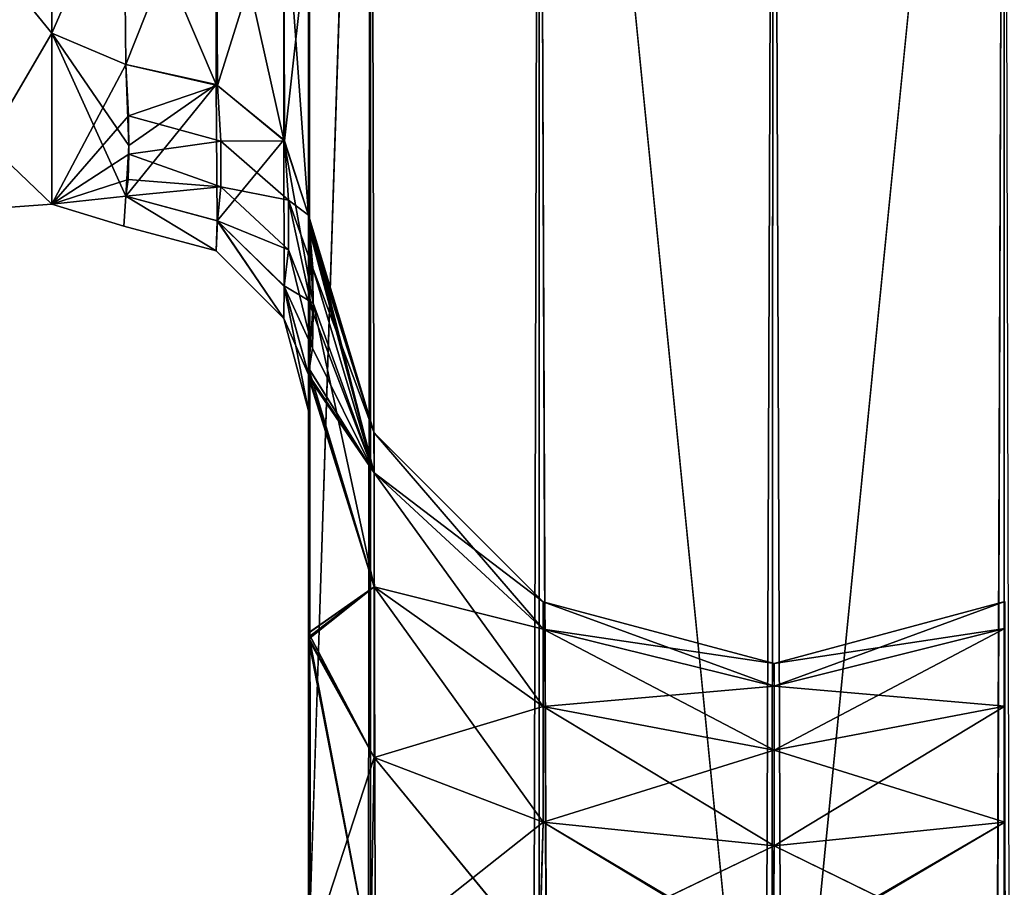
# Model space of a CAD drawing. Extents: x -23 to 470, y -1800 to 0.
# Tile 198 of 213: x 417 to 443, y -70 to -46. Entities that reach past the tile are written whole.
import ezdxf

# ---------------------------------------------------------------- set-up
doc = ezdxf.new("R2010")
doc.units = 0
doc.header["$LTSCALE"] = 61.997326
for name, color, linetype in [('578', 7, 'CONTINUOUS'), ('584', 7, 'CONTINUOUS'), ('593', 7, 'CONTINUOUS'), ('594', 7, 'CONTINUOUS'), ('595', 7, 'CONTINUOUS'), ('599', 7, 'CONTINUOUS'), ('602', 7, 'CONTINUOUS'), ('605', 7, 'CONTINUOUS'), ('606', 7, 'CONTINUOUS'), ('608', 7, 'CONTINUOUS'), ('609', 7, 'CONTINUOUS'), ('615', 7, 'CONTINUOUS'), ('636', 7, 'CONTINUOUS'), ('638', 7, 'CONTINUOUS'), ('643', 7, 'CONTINUOUS'), ('645', 7, 'CONTINUOUS')]:
    doc.layers.add(name, color=color, linetype=linetype)

msp = doc.modelspace()

# ---------------------------------------------------------------- linework, layer by layer
at = {"layer": '578', "linetype": 'CONTINUOUS'}
for points in [[(424.45, -12.5, 74.5), (424.45, -12.5, 24.51), (424.45, -55.842, 74.304), (424.45, -12.5, 74.5)], [(424.45, -55.842, 74.304), (424.45, -12.5, 24.51), (424.45, -51.872, 66.083), (424.45, -55.842, 74.304)], [(424.45, -51.872, 66.083), (424.45, -12.5, 24.51), (424.45, -51.871, 56.921), (424.45, -51.872, 66.083)], [(424.45, -51.871, 56.921), (424.45, -12.5, 24.51), (424.45, -55.839, 48.699), (424.45, -51.871, 56.921)], [(424.45, -55.839, 48.699), (424.45, -12.5, 24.51), (424.45, -22.699, 28.507), (424.45, -55.839, 48.699)], [(424.45, -13.067, 77.36), (424.45, -12.5, 74.5), (424.45, -63.023, 79.993), (424.45, -13.067, 77.36)], [(424.45, -63.023, 79.993), (424.45, -12.5, 74.5), (424.45, -55.842, 74.304), (424.45, -63.023, 79.993)], [(424.45, -63.189, -39.074), (424.45, -56.094, -33.615), (424.45, -12.5, -74.5), (424.45, -63.189, -39.074)], [(424.45, -12.5, -74.5), (424.45, -56.094, -33.615), (424.45, -22.7, -28.508), (424.45, -12.5, -74.5)], [(424.45, -63.023, -43.007), (424.45, -63.189, -39.074), (424.45, -12.5, -74.5), (424.45, -63.023, -43.007)], [(424.45, -55.842, -48.696), (424.45, -63.023, -43.007), (424.45, -12.5, -74.5), (424.45, -55.842, -48.696)], [(424.45, -51.872, -56.917), (424.45, -55.842, -48.696), (424.45, -12.5, -74.5), (424.45, -51.872, -56.917)], [(424.45, -51.871, -66.079), (424.45, -51.872, -56.917), (424.45, -12.5, -74.5), (424.45, -51.871, -66.079)], [(424.45, -55.839, -74.301), (424.45, -51.871, -66.079), (424.45, -12.5, -74.5), (424.45, -55.839, -74.301)], [(424.45, -13.067, -77.36), (424.45, -55.839, -74.301), (424.45, -12.5, -74.5), (424.45, -13.067, -77.36)], [(424.45, -13.5, 78.234), (424.45, -13.067, 77.36), (424.45, -63.023, 79.993), (424.45, -13.5, 78.234)], [(424.45, -13.5, -78.234), (424.45, -55.839, -74.301), (424.45, -13.067, -77.36), (424.45, -13.5, -78.234)], [(424.45, -14.695, 79.801), (424.45, -13.5, 78.234), (424.45, -63.023, 79.993), (424.45, -14.695, 79.801)], [(424.45, -14.695, -79.801), (424.45, -55.839, -74.301), (424.45, -13.5, -78.234), (424.45, -14.695, -79.801)], [(424.45, -16.266, 81), (424.45, -14.695, 79.801), (424.45, -63.023, 79.993), (424.45, -16.266, 81)], [(424.45, -63.019, -79.992), (424.45, -55.839, -74.301), (424.45, -14.695, -79.801), (424.45, -63.019, -79.992)], [(424.45, -16.266, -81), (424.45, -63.019, -79.992), (424.45, -14.695, -79.801), (424.45, -16.266, -81)], [(424.45, -17.135, 81.431), (424.45, -16.266, 81), (424.45, -71.85, 82), (424.45, -17.135, 81.431)], [(424.45, -71.85, 82), (424.45, -16.266, 81), (424.45, -63.023, 79.993), (424.45, -71.85, 82)], [(424.45, -17.135, -81.431), (424.45, -63.019, -79.992), (424.45, -16.266, -81), (424.45, -17.135, -81.431)], [(424.45, -20, 82), (424.45, -17.135, 81.431), (424.45, -71.85, 82), (424.45, -20, 82)], [(424.45, -20, -82), (424.45, -63.019, -79.992), (424.45, -17.135, -81.431), (424.45, -20, -82)], [(424.45, -71.85, -82), (424.45, -63.019, -79.992), (424.45, -20, -82), (424.45, -71.85, -82)], [(424.45, -63.019, 43.008), (424.45, -55.839, 48.699), (424.45, -22.699, 28.507), (424.45, -63.019, 43.008)], [(424.45, -63.19, 39.074), (424.45, -63.019, 43.008), (424.45, -22.699, 28.507), (424.45, -63.19, 39.074)], [(424.45, -56.094, 33.615), (424.45, -63.19, 39.074), (424.45, -22.699, 28.507), (424.45, -56.094, 33.615)], [(424.45, -33.691, 28.436), (424.45, -56.094, 33.615), (424.45, -22.699, 28.507), (424.45, -33.691, 28.436)], [(424.45, -22.7, -28.508), (424.45, -56.094, -33.615), (424.45, -33.692, -28.436), (424.45, -22.7, -28.508)], [(424.45, -52.011, 25.651), (424.45, -56.094, 33.615), (424.45, -33.691, 28.436), (424.45, -52.011, 25.651)], [(424.45, -43.854, 24.276), (424.45, -52.011, 25.651), (424.45, -33.691, 28.436), (424.45, -43.854, 24.276)], [(424.45, -56.094, -33.615), (424.45, -52.012, -25.653), (424.45, -33.692, -28.436), (424.45, -56.094, -33.615)], [(424.45, -33.692, -28.436), (424.45, -52.012, -25.653), (424.45, -43.855, -24.276), (424.45, -33.692, -28.436)], [(424.45, -51.703, 16.708), (424.45, -52.011, 25.651), (424.45, -43.854, 24.276), (424.45, -51.703, 16.708)], [(424.45, -52.012, -25.653), (424.45, -51.703, -16.708), (424.45, -43.855, -24.276), (424.45, -52.012, -25.653)], [(424.45, -57.001, 0), (424.45, -56.02, -7.474), (424.45, -63.138, -1.95), (424.45, -57.001, 0)], [(424.45, -56.02, 7.476), (424.45, -57.001, 0), (424.45, -63.133, 1.953), (424.45, -56.02, 7.476)], [(424.45, -63.133, 1.953), (424.45, -57.001, 0), (424.45, -71.85), (424.45, -63.133, 1.953)], [(424.45, -71.85), (424.45, -57.001, 0), (424.45, -63.138, -1.95), (424.45, -71.85)], [(424.45, -71.85, 41), (424.45, -63.019, 43.008), (424.45, -63.19, 39.074), (424.45, -71.85, 41)], [(424.45, -71.85, -41), (424.45, -63.189, -39.074), (424.45, -63.023, -43.007), (424.45, -71.85, -41)]]:
    msp.add_3dface(points, dxfattribs=at)
at = {"layer": '584', "linetype": 'CONTINUOUS'}
for points in [[(417.5, -46.764, -14.964), (417.5, -38.413, -21.623), (419.446, -42.297, -19.277), (417.5, -46.764, -14.964)], [(417.5, -38.413, 21.623), (417.5, -46.764, 14.964), (419.446, -42.297, 19.277), (417.5, -38.413, 21.623)], [(419.5, -47.617, -13.826), (417.5, -46.764, -14.964), (419.446, -42.297, -19.277), (419.5, -47.617, -13.826)], [(419.446, -42.297, 19.277), (417.5, -46.764, 14.964), (419.5, -47.617, 13.826), (419.446, -42.297, 19.277)], [(417.5, -51.398, -5.341), (417.5, -46.764, -14.964), (419.5, -51.189, -6.186), (417.5, -51.398, -5.341)], [(419.5, -51.189, -6.186), (417.5, -46.764, -14.964), (419.584, -49.816, -10.003), (419.5, -51.189, -6.186)], [(419.584, -49.816, -10.003), (417.5, -46.764, -14.964), (419.5, -47.617, -13.826), (419.584, -49.816, -10.003)], [(417.5, -46.764, 14.964), (417.5, -51.398, 5.34), (419.5, -47.617, 13.826), (417.5, -46.764, 14.964)], [(419.5, -47.617, 13.826), (417.5, -51.398, 5.34), (419.575, -49.009, 11.602), (419.5, -47.617, 13.826)], [(419.575, -49.009, 11.602), (417.5, -51.398, 5.34), (419.582, -50.044, 9.491), (419.575, -49.009, 11.602)], [(419.582, -50.044, 9.491), (417.5, -51.398, 5.34), (419.562, -50.731, 7.7), (419.582, -50.044, 9.491)], [(419.562, -50.731, 7.7), (417.5, -51.398, 5.34), (419.5, -51.189, 6.186), (419.562, -50.731, 7.7)], [(419.444, -52), (417.5, -51.398, -5.341), (419.5, -51.189, -6.186), (419.444, -52)], [(419.5, -51.189, 6.186), (417.5, -51.398, 5.34), (419.444, -52), (419.5, -51.189, 6.186)], [(417.5, -51.398, 5.34), (417.5, -51.398, -5.341), (419.444, -52), (417.5, -51.398, 5.34)]]:
    msp.add_3dface(points, dxfattribs=at)
at = {"layer": '593', "linetype": 'CONTINUOUS'}
for points in [[(424.45, -20, 82), (424.45, -71.85, 82), (426.125, -1780, 88.25), (424.45, -20, 82)], [(424.45, -20, 82), (426.125, -1780, 88.25), (426.125, -20, 88.25), (424.45, -20, 82)], [(426.125, -1780, 88.25), (430.697, -1780, 92.823), (426.125, -20, 88.25), (426.125, -1780, 88.25)], [(426.125, -20, 88.25), (430.697, -1780, 92.823), (430.697, -20, 92.823), (426.125, -20, 88.25)], [(437, -1716.55, 94.5), (437, -83.45, 94.5), (430.697, -20, 92.823), (437, -1716.55, 94.5)], [(430.697, -20, 92.823), (437, -83.45, 94.5), (437.05, -20, 94.5), (430.697, -20, 92.823)], [(437.05, -1780, 94.5), (437, -1716.55, 94.5), (430.697, -20, 92.823), (437.05, -1780, 94.5)], [(430.697, -1780, 92.823), (437.05, -1780, 94.5), (430.697, -20, 92.823), (430.697, -1780, 92.823)]]:
    msp.add_3dface(points, dxfattribs=at)
at = {"layer": '594', "linetype": 'CONTINUOUS'}
for points in [[(424.45, -1780, -82), (424.45, -1728.15, -82), (426.125, -20, -88.25), (424.45, -1780, -82)], [(426.125, -1780, -88.25), (424.45, -1780, -82), (426.125, -20, -88.25), (426.125, -1780, -88.25)], [(424.45, -1728.15, -82), (424.45, -71.85, -82), (426.125, -20, -88.25), (424.45, -1728.15, -82)], [(424.45, -71.85, -82), (424.45, -20, -82), (426.125, -20, -88.25), (424.45, -71.85, -82)], [(430.697, -1780, -92.823), (426.125, -1780, -88.25), (430.697, -20, -92.823), (430.697, -1780, -92.823)], [(430.697, -20, -92.823), (426.125, -1780, -88.25), (426.125, -20, -88.25), (430.697, -20, -92.823)], [(437, -83.45, -94.5), (430.697, -1780, -92.823), (437.05, -20, -94.5), (437, -83.45, -94.5)], [(437.05, -20, -94.5), (430.697, -1780, -92.823), (430.697, -20, -92.823), (437.05, -20, -94.5)]]:
    msp.add_3dface(points, dxfattribs=at)
at = {"layer": '595', "linetype": 'CONTINUOUS'}
for points in [[(437.05, -1780, -94.5), (437, -1716.55, -94.5), (443.3, -20, -92.825), (437.05, -1780, -94.5)], [(437, -1716.55, -94.5), (437, -83.45, -94.5), (443.3, -20, -92.825), (437, -1716.55, -94.5)], [(437, -83.45, -94.5), (437.05, -20, -94.5), (443.3, -20, -92.825), (437, -83.45, -94.5)], [(443.3, -1780, -92.825), (437.05, -1780, -94.5), (443.3, -20, -92.825), (443.3, -1780, -92.825)], [(447.875, -20, -88.25), (443.3, -1780, -92.825), (443.3, -20, -92.825), (447.875, -20, -88.25)]]:
    msp.add_3dface(points, dxfattribs=at)
at = {"layer": '599', "linetype": 'CONTINUOUS'}
for points in [[(437.05, -20, 94.5), (437, -83.45, 94.5), (443.3, -1780, 92.825), (437.05, -20, 94.5)], [(437.05, -20, 94.5), (443.3, -1780, 92.825), (443.3, -20, 92.825), (437.05, -20, 94.5)], [(443.3, -1780, 92.825), (447.875, -1780, 88.25), (443.3, -20, 92.825), (443.3, -1780, 92.825)]]:
    msp.add_3dface(points, dxfattribs=at)
at = {"layer": '602', "linetype": 'CONTINUOUS'}
for points in [[(424.45, -51.872, -56.917), (424.45, -51.871, -66.079), (426.225, -57.6, -61.5), (424.45, -51.872, -56.917)], [(424.45, -51.871, -66.079), (424.45, -55.839, -74.301), (426.225, -58.685, -66.953), (424.45, -51.871, -66.079)], [(426.225, -57.6, -61.5), (424.45, -51.871, -66.079), (426.225, -58.685, -66.953), (426.225, -57.6, -61.5)], [(424.45, -55.842, -48.696), (424.45, -51.872, -56.917), (426.225, -58.685, -56.047), (424.45, -55.842, -48.696)], [(426.225, -58.685, -56.047), (424.45, -51.872, -56.917), (426.225, -57.6, -61.5), (426.225, -58.685, -56.047)], [(424.45, -55.839, -74.301), (424.45, -63.019, -79.992), (426.225, -61.774, -71.576), (424.45, -55.839, -74.301)], [(426.225, -58.685, -66.953), (424.45, -55.839, -74.301), (426.225, -61.774, -71.576), (426.225, -58.685, -66.953)], [(424.45, -63.023, -43.007), (424.45, -55.842, -48.696), (426.225, -61.774, -51.424), (424.45, -63.023, -43.007)], [(426.225, -61.774, -51.424), (424.45, -55.842, -48.696), (426.225, -58.685, -56.047), (426.225, -61.774, -51.424)], [(430.806, -62.179, -61.5), (430.806, -62.915, -57.799), (426.225, -57.6, -61.5), (430.806, -62.179, -61.5)], [(430.806, -62.179, -61.5), (426.225, -57.6, -61.5), (426.225, -58.685, -66.953), (430.806, -62.179, -61.5)], [(430.806, -62.915, -57.799), (426.225, -58.685, -56.047), (426.225, -57.6, -61.5), (430.806, -62.915, -57.799)], [(430.806, -62.915, -65.201), (430.806, -62.179, -61.5), (426.225, -58.685, -66.953), (430.806, -62.915, -65.201)], [(430.806, -62.915, -65.201), (426.225, -58.685, -66.953), (426.225, -61.774, -71.576), (430.806, -62.915, -65.201)], [(430.806, -62.915, -57.799), (430.806, -65.011, -54.661), (426.225, -58.685, -56.047), (430.806, -62.915, -57.799)], [(430.806, -65.011, -54.661), (426.225, -61.774, -51.424), (426.225, -58.685, -56.047), (430.806, -65.011, -54.661)], [(426.225, -66.397, -48.335), (424.45, -63.023, -43.007), (426.225, -61.774, -51.424), (426.225, -66.397, -48.335)], [(426.225, -61.774, -71.576), (424.45, -63.019, -79.992), (426.225, -66.397, -74.665), (426.225, -61.774, -71.576)], [(430.806, -65.011, -68.339), (430.806, -62.915, -65.201), (426.225, -61.774, -71.576), (430.806, -65.011, -68.339)], [(430.806, -65.011, -68.339), (426.225, -61.774, -71.576), (426.225, -66.397, -74.665), (430.806, -65.011, -68.339)], [(430.806, -65.011, -54.661), (430.806, -68.149, -52.565), (426.225, -61.774, -51.424), (430.806, -65.011, -54.661)], [(430.806, -68.149, -52.565), (426.225, -66.397, -48.335), (426.225, -61.774, -51.424), (430.806, -68.149, -52.565)], [(437.063, -63.85, -61.5), (437.063, -64.459, -58.439), (430.806, -62.179, -61.5), (437.063, -63.85, -61.5)], [(430.806, -62.915, -65.201), (437.063, -63.85, -61.5), (430.806, -62.179, -61.5), (430.806, -62.915, -65.201)], [(430.806, -62.179, -61.5), (437.063, -64.459, -58.439), (430.806, -62.915, -57.799), (430.806, -62.179, -61.5)], [(443.317, -62.903, -65.206), (443.317, -62.165, -61.5), (437.063, -64.459, -64.561), (443.317, -62.903, -65.206)], [(443.317, -62.165, -61.5), (443.317, -62.903, -57.794), (437.063, -63.85, -61.5), (443.317, -62.165, -61.5)], [(437.063, -64.459, -64.561), (443.317, -62.165, -61.5), (437.063, -63.85, -61.5), (437.063, -64.459, -64.561)], [(437.063, -64.459, -64.561), (437.063, -63.85, -61.5), (430.806, -62.915, -65.201), (437.063, -64.459, -64.561)], [(430.806, -65.011, -68.339), (437.063, -64.459, -64.561), (430.806, -62.915, -65.201), (430.806, -65.011, -68.339)], [(437.063, -64.459, -58.439), (437.063, -66.193, -55.843), (430.806, -62.915, -57.799), (437.063, -64.459, -58.439)], [(430.806, -62.915, -57.799), (437.063, -66.193, -55.843), (430.806, -65.011, -54.661), (430.806, -62.915, -57.799)], [(443.317, -65.002, -68.348), (443.317, -62.903, -65.206), (437.063, -66.193, -67.157), (443.317, -65.002, -68.348)], [(437.063, -66.193, -67.157), (443.317, -62.903, -65.206), (437.063, -64.459, -64.561), (437.063, -66.193, -67.157)], [(443.317, -62.903, -57.794), (443.317, -65.002, -54.652), (437.063, -64.459, -58.439), (443.317, -62.903, -57.794)], [(437.063, -63.85, -61.5), (443.317, -62.903, -57.794), (437.063, -64.459, -58.439), (437.063, -63.85, -61.5)], [(424.45, -63.019, -79.992), (424.45, -71.85, -82), (426.225, -66.397, -74.665), (424.45, -63.019, -79.992)], [(424.45, -71.85, -41), (424.45, -63.023, -43.007), (426.125, -71.85, -47.25), (424.45, -71.85, -41)], [(426.125, -71.85, -47.25), (424.45, -63.023, -43.007), (426.225, -66.397, -48.335), (426.125, -71.85, -47.25)], [(437.063, -66.193, -67.157), (437.063, -64.459, -64.561), (430.806, -65.011, -68.339), (437.063, -66.193, -67.157)], [(437.063, -64.459, -58.439), (443.317, -65.002, -54.652), (437.063, -66.193, -55.843), (437.063, -64.459, -58.439)], [(430.806, -68.149, -70.435), (430.806, -65.011, -68.339), (426.225, -66.397, -74.665), (430.806, -68.149, -70.435)], [(430.806, -68.149, -70.435), (437.063, -66.193, -67.157), (430.806, -65.011, -68.339), (430.806, -68.149, -70.435)], [(437.063, -66.193, -55.843), (437.063, -68.789, -54.109), (430.806, -65.011, -54.661), (437.063, -66.193, -55.843)], [(430.806, -65.011, -54.661), (437.063, -68.789, -54.109), (430.806, -68.149, -52.565), (430.806, -65.011, -54.661)], [(443.317, -68.144, -70.447), (443.317, -65.002, -68.348), (437.063, -68.789, -68.891), (443.317, -68.144, -70.447)], [(437.063, -68.789, -68.891), (443.317, -65.002, -68.348), (437.063, -66.193, -67.157), (437.063, -68.789, -68.891)], [(443.317, -65.002, -54.652), (443.317, -68.144, -52.553), (437.063, -66.193, -55.843), (443.317, -65.002, -54.652)], [(424.45, -71.85, -82), (426.125, -71.85, -75.75), (426.225, -66.397, -74.665), (424.45, -71.85, -82)], [(426.125, -71.85, -75.75), (430.806, -68.149, -70.435), (426.225, -66.397, -74.665), (426.125, -71.85, -75.75)], [(430.702, -71.85, -51.827), (426.125, -71.85, -47.25), (426.225, -66.397, -48.335), (430.702, -71.85, -51.827)], [(430.806, -68.149, -52.565), (430.702, -71.85, -51.827), (426.225, -66.397, -48.335), (430.806, -68.149, -52.565)], [(437.063, -68.789, -68.891), (437.063, -66.193, -67.157), (430.806, -68.149, -70.435), (437.063, -68.789, -68.891)], [(437.063, -66.193, -55.843), (443.317, -68.144, -52.553), (437.063, -68.789, -54.109), (437.063, -66.193, -55.843)], [(426.125, -71.85, -75.75), (430.702, -71.85, -71.173), (430.806, -68.149, -70.435), (426.125, -71.85, -75.75)], [(430.702, -71.85, -71.173), (437.063, -68.789, -68.891), (430.806, -68.149, -70.435), (430.702, -71.85, -71.173)], [(437.05, -71.85, -53.5), (430.702, -71.85, -51.827), (430.806, -68.149, -52.565), (437.05, -71.85, -53.5)], [(437.063, -68.789, -54.109), (437.05, -71.85, -53.5), (430.806, -68.149, -52.565), (437.063, -68.789, -54.109)], [(437.05, -71.85, -69.5), (443.317, -71.85, -71.185), (443.317, -68.144, -70.447), (437.05, -71.85, -69.5)], [(437.05, -71.85, -69.5), (443.317, -68.144, -70.447), (437.063, -68.789, -68.891), (437.05, -71.85, -69.5)], [(443.317, -68.144, -52.553), (443.317, -71.85, -51.815), (437.063, -68.789, -54.109), (443.317, -68.144, -52.553)], [(430.702, -71.85, -71.173), (437.05, -71.85, -69.5), (437.063, -68.789, -68.891), (430.702, -71.85, -71.173)], [(437.063, -68.789, -54.109), (443.317, -71.85, -51.815), (437.05, -71.85, -53.5), (437.063, -68.789, -54.109)]]:
    msp.add_3dface(points, dxfattribs=at)
at = {"layer": '605', "linetype": 'CONTINUOUS'}
for points in [[(424.45, -51.872, 66.083), (424.45, -51.871, 56.921), (426.225, -57.6, 61.5), (424.45, -51.872, 66.083)], [(424.45, -51.871, 56.921), (424.45, -55.839, 48.699), (426.225, -58.685, 56.047), (424.45, -51.871, 56.921)], [(426.225, -57.6, 61.5), (424.45, -51.871, 56.921), (426.225, -58.685, 56.047), (426.225, -57.6, 61.5)], [(424.45, -55.842, 74.304), (424.45, -51.872, 66.083), (426.225, -58.685, 66.953), (424.45, -55.842, 74.304)], [(426.225, -58.685, 66.953), (424.45, -51.872, 66.083), (426.225, -57.6, 61.5), (426.225, -58.685, 66.953)], [(424.45, -55.839, 48.699), (424.45, -63.019, 43.008), (426.225, -61.774, 51.424), (424.45, -55.839, 48.699)], [(426.225, -58.685, 56.047), (424.45, -55.839, 48.699), (426.225, -61.774, 51.424), (426.225, -58.685, 56.047)], [(424.45, -63.023, 79.993), (424.45, -55.842, 74.304), (426.225, -61.774, 71.576), (424.45, -63.023, 79.993)], [(426.225, -61.774, 71.576), (424.45, -55.842, 74.304), (426.225, -58.685, 66.953), (426.225, -61.774, 71.576)], [(430.806, -62.179, 61.5), (430.806, -62.915, 65.201), (426.225, -57.6, 61.5), (430.806, -62.179, 61.5)], [(430.806, -62.179, 61.5), (426.225, -57.6, 61.5), (426.225, -58.685, 56.047), (430.806, -62.179, 61.5)], [(430.806, -62.915, 65.201), (426.225, -58.685, 66.953), (426.225, -57.6, 61.5), (430.806, -62.915, 65.201)], [(430.806, -62.915, 57.799), (430.806, -62.179, 61.5), (426.225, -58.685, 56.047), (430.806, -62.915, 57.799)], [(430.806, -62.915, 57.799), (426.225, -58.685, 56.047), (426.225, -61.774, 51.424), (430.806, -62.915, 57.799)], [(430.806, -62.915, 65.201), (430.806, -65.011, 68.339), (426.225, -58.685, 66.953), (430.806, -62.915, 65.201)], [(430.806, -65.011, 68.339), (426.225, -61.774, 71.576), (426.225, -58.685, 66.953), (430.806, -65.011, 68.339)], [(426.225, -66.397, 74.665), (424.45, -63.023, 79.993), (426.225, -61.774, 71.576), (426.225, -66.397, 74.665)], [(426.225, -61.774, 51.424), (424.45, -63.019, 43.008), (426.225, -66.397, 48.335), (426.225, -61.774, 51.424)], [(430.806, -65.011, 54.661), (430.806, -62.915, 57.799), (426.225, -61.774, 51.424), (430.806, -65.011, 54.661)], [(430.806, -65.011, 54.661), (426.225, -61.774, 51.424), (426.225, -66.397, 48.335), (430.806, -65.011, 54.661)], [(430.806, -65.011, 68.339), (430.806, -68.149, 70.435), (426.225, -61.774, 71.576), (430.806, -65.011, 68.339)], [(430.806, -68.149, 70.435), (426.225, -66.397, 74.665), (426.225, -61.774, 71.576), (430.806, -68.149, 70.435)], [(437.063, -63.85, 61.5), (437.063, -64.459, 64.561), (430.806, -62.179, 61.5), (437.063, -63.85, 61.5)], [(430.806, -62.915, 57.799), (437.063, -63.85, 61.5), (430.806, -62.179, 61.5), (430.806, -62.915, 57.799)], [(430.806, -62.179, 61.5), (437.063, -64.459, 64.561), (430.806, -62.915, 65.201), (430.806, -62.179, 61.5)], [(443.317, -62.903, 57.794), (443.317, -62.165, 61.5), (437.063, -64.459, 58.439), (443.317, -62.903, 57.794)], [(443.317, -62.165, 61.5), (443.317, -62.903, 65.206), (437.063, -63.85, 61.5), (443.317, -62.165, 61.5)], [(437.063, -64.459, 58.439), (443.317, -62.165, 61.5), (437.063, -63.85, 61.5), (437.063, -64.459, 58.439)], [(437.063, -64.459, 58.439), (437.063, -63.85, 61.5), (430.806, -62.915, 57.799), (437.063, -64.459, 58.439)], [(430.806, -65.011, 54.661), (437.063, -64.459, 58.439), (430.806, -62.915, 57.799), (430.806, -65.011, 54.661)], [(437.063, -64.459, 64.561), (437.063, -66.193, 67.157), (430.806, -62.915, 65.201), (437.063, -64.459, 64.561)], [(430.806, -62.915, 65.201), (437.063, -66.193, 67.157), (430.806, -65.011, 68.339), (430.806, -62.915, 65.201)], [(443.317, -65.002, 54.652), (443.317, -62.903, 57.794), (437.063, -66.193, 55.843), (443.317, -65.002, 54.652)], [(437.063, -66.193, 55.843), (443.317, -62.903, 57.794), (437.063, -64.459, 58.439), (437.063, -66.193, 55.843)], [(443.317, -62.903, 65.206), (443.317, -65.002, 68.348), (437.063, -64.459, 64.561), (443.317, -62.903, 65.206)], [(437.063, -63.85, 61.5), (443.317, -62.903, 65.206), (437.063, -64.459, 64.561), (437.063, -63.85, 61.5)], [(424.45, -63.019, 43.008), (424.45, -71.85, 41), (426.225, -66.397, 48.335), (424.45, -63.019, 43.008)], [(424.45, -71.85, 82), (424.45, -63.023, 79.993), (426.125, -71.85, 75.75), (424.45, -71.85, 82)], [(426.125, -71.85, 75.75), (424.45, -63.023, 79.993), (426.225, -66.397, 74.665), (426.125, -71.85, 75.75)], [(437.063, -66.193, 55.843), (437.063, -64.459, 58.439), (430.806, -65.011, 54.661), (437.063, -66.193, 55.843)], [(437.063, -64.459, 64.561), (443.317, -65.002, 68.348), (437.063, -66.193, 67.157), (437.063, -64.459, 64.561)], [(430.806, -68.149, 52.565), (430.806, -65.011, 54.661), (426.225, -66.397, 48.335), (430.806, -68.149, 52.565)], [(430.806, -68.149, 52.565), (437.063, -66.193, 55.843), (430.806, -65.011, 54.661), (430.806, -68.149, 52.565)], [(437.063, -66.193, 67.157), (437.063, -68.789, 68.891), (430.806, -65.011, 68.339), (437.063, -66.193, 67.157)], [(430.806, -65.011, 68.339), (437.063, -68.789, 68.891), (430.806, -68.149, 70.435), (430.806, -65.011, 68.339)], [(443.317, -68.144, 52.553), (443.317, -65.002, 54.652), (437.063, -68.789, 54.109), (443.317, -68.144, 52.553)], [(437.063, -68.789, 54.109), (443.317, -65.002, 54.652), (437.063, -66.193, 55.843), (437.063, -68.789, 54.109)], [(443.317, -65.002, 68.348), (443.317, -68.144, 70.447), (437.063, -66.193, 67.157), (443.317, -65.002, 68.348)], [(424.45, -71.85, 41), (426.125, -71.85, 47.25), (426.225, -66.397, 48.335), (424.45, -71.85, 41)], [(426.125, -71.85, 47.25), (430.806, -68.149, 52.565), (426.225, -66.397, 48.335), (426.125, -71.85, 47.25)], [(430.702, -71.85, 71.173), (426.125, -71.85, 75.75), (426.225, -66.397, 74.665), (430.702, -71.85, 71.173)], [(430.806, -68.149, 70.435), (430.702, -71.85, 71.173), (426.225, -66.397, 74.665), (430.806, -68.149, 70.435)], [(437.063, -68.789, 54.109), (437.063, -66.193, 55.843), (430.806, -68.149, 52.565), (437.063, -68.789, 54.109)], [(437.063, -66.193, 67.157), (443.317, -68.144, 70.447), (437.063, -68.789, 68.891), (437.063, -66.193, 67.157)], [(426.125, -71.85, 47.25), (430.706, -71.85, 51.829), (430.806, -68.149, 52.565), (426.125, -71.85, 47.25)], [(437.05, -71.85, 69.5), (430.702, -71.85, 71.173), (430.806, -68.149, 70.435), (437.05, -71.85, 69.5)], [(430.706, -71.85, 51.829), (437.063, -68.789, 54.109), (430.806, -68.149, 52.565), (430.706, -71.85, 51.829)], [(437.063, -68.789, 68.891), (437.05, -71.85, 69.5), (430.806, -68.149, 70.435), (437.063, -68.789, 68.891)], [(436.95, -71.85, 53.5), (443.32, -71.85, 51.814), (443.317, -68.144, 52.553), (436.95, -71.85, 53.5)], [(436.95, -71.85, 53.5), (443.317, -68.144, 52.553), (437.063, -68.789, 54.109), (436.95, -71.85, 53.5)], [(443.317, -68.144, 70.447), (443.317, -71.85, 71.185), (437.063, -68.789, 68.891), (443.317, -68.144, 70.447)], [(430.706, -71.85, 51.829), (436.95, -71.85, 53.5), (437.063, -68.789, 54.109), (430.706, -71.85, 51.829)], [(437.063, -68.789, 68.891), (443.317, -71.85, 71.185), (437.05, -71.85, 69.5), (437.063, -68.789, 68.891)]]:
    msp.add_3dface(points, dxfattribs=at)
at = {"layer": '606', "linetype": 'CONTINUOUS'}
for points in [[(421.947, -48.163, -14.211), (419.446, -42.297, -19.277), (421.947, -41.45, -20.679), (421.947, -48.163, -14.211)], [(423.781, -49.661, -15.267), (421.947, -48.163, -14.211), (421.947, -41.45, -20.679), (423.781, -49.661, -15.267)], [(423.781, -42.449, -22.215), (423.781, -49.661, -15.267), (421.947, -41.45, -20.679), (423.781, -42.449, -22.215)], [(419.5, -47.617, -13.826), (419.446, -42.297, -19.277), (421.947, -48.163, -14.211), (419.5, -47.617, -13.826)], [(424.45, -43.855, -24.276), (424.45, -51.703, -16.708), (423.781, -42.449, -22.215), (424.45, -43.855, -24.276)], [(424.45, -51.703, -16.708), (423.781, -49.661, -15.267), (423.781, -42.449, -22.215), (424.45, -51.703, -16.708)]]:
    msp.add_3dface(points, dxfattribs=at)
at = {"layer": '608', "linetype": 'CONTINUOUS'}
for points in [[(419.446, -42.297, 19.277), (419.5, -47.617, 13.826), (421.947, -41.45, 20.679), (419.446, -42.297, 19.277)], [(419.5, -47.617, 13.826), (421.987, -48.182, 14.225), (421.947, -41.45, 20.679), (419.5, -47.617, 13.826)], [(421.987, -48.182, 14.225), (423.781, -42.449, 22.215), (421.947, -41.45, 20.679), (421.987, -48.182, 14.225)], [(421.987, -48.182, 14.225), (423.795, -49.681, 15.281), (423.781, -42.449, 22.215), (421.987, -48.182, 14.225)], [(423.795, -49.681, 15.281), (424.45, -43.854, 24.276), (423.781, -42.449, 22.215), (423.795, -49.681, 15.281)], [(424.45, -51.703, 16.708), (424.45, -43.854, 24.276), (423.795, -49.681, 15.281), (424.45, -51.703, 16.708)]]:
    msp.add_3dface(points, dxfattribs=at)
at = {"layer": '609', "linetype": 'CONTINUOUS'}
for points in [[(419.5, -51.189, 6.186), (419.444, -52), (421.946, -52.668, 0), (419.5, -51.189, 6.186)], [(419.444, -52), (419.5, -51.189, -6.186), (421.946, -52.668, 0), (419.444, -52)], [(419.5, -51.189, 6.186), (421.946, -52.668, 0), (421.987, -51.857, 6.364), (419.5, -51.189, 6.186)], [(419.5, -51.189, -6.186), (421.979, -51.853, -6.363), (421.946, -52.668, 0), (419.5, -51.189, -6.186)], [(421.946, -52.668, 0), (421.979, -51.853, -6.363), (423.779, -54.498, 0), (421.946, -52.668, 0)], [(421.946, -52.668, 0), (423.779, -54.498, 0), (421.987, -51.857, 6.364), (421.946, -52.668, 0)], [(421.979, -51.853, -6.363), (423.788, -53.619, -6.834), (423.779, -54.498, 0), (421.979, -51.853, -6.363)], [(421.987, -51.857, 6.364), (423.779, -54.498, 0), (423.794, -53.629, 6.836), (421.987, -51.857, 6.364)], [(423.788, -53.619, -6.834), (424.45, -56.02, -7.474), (423.779, -54.498, 0), (423.788, -53.619, -6.834)], [(423.779, -54.498, 0), (424.45, -57.001, 0), (423.794, -53.629, 6.836), (423.779, -54.498, 0)], [(424.45, -57.001, 0), (424.45, -56.02, 7.476), (423.794, -53.629, 6.836), (424.45, -57.001, 0)], [(424.45, -56.02, -7.474), (424.45, -57.001, 0), (423.779, -54.498, 0), (424.45, -56.02, -7.474)]]:
    msp.add_3dface(points, dxfattribs=at)
at = {"layer": '615', "linetype": 'CONTINUOUS'}
for points in [[(417.5, -38.413, -21.623), (417.5, -46.764, -14.964), (415.75, -44.639, -16.639), (417.5, -38.413, -21.623)], [(417.5, -46.764, 14.964), (417.5, -38.413, 21.623), (415.75, -44.639, 16.639), (417.5, -46.764, 14.964)], [(417.5, -46.764, -14.964), (415.75, -49.74, -9.005), (415.75, -44.639, -16.639), (417.5, -46.764, -14.964)], [(417.5, -46.764, 14.964), (415.75, -44.639, 16.639), (415.75, -49.74, 9.005), (417.5, -46.764, 14.964)], [(417.5, -46.764, -14.964), (417.5, -51.398, -5.341), (415.75, -49.74, -9.005), (417.5, -46.764, -14.964)], [(417.5, -51.398, 5.34), (417.5, -46.764, 14.964), (415.75, -49.74, 9.005), (417.5, -51.398, 5.34)], [(417.5, -51.398, -5.341), (415.75, -51.531, 0), (415.75, -49.74, -9.005), (417.5, -51.398, -5.341)], [(417.5, -51.398, 5.34), (415.75, -49.74, 9.005), (415.75, -51.531, 0), (417.5, -51.398, 5.34)], [(417.5, -51.398, -5.341), (417.5, -51.398, 5.34), (415.75, -51.531, 0), (417.5, -51.398, -5.341)]]:
    msp.add_3dface(points, dxfattribs=at)
at = {"layer": '636', "linetype": 'CONTINUOUS'}
for points in [[(424.45, -51.703, -16.708), (424.45, -52.012, -25.653), (426.225, -57.6, -20.5), (424.45, -51.703, -16.708)], [(424.574, -54.08, -11.952), (424.45, -51.703, -16.708), (426.225, -58.685, -15.047), (424.574, -54.08, -11.952)], [(426.225, -58.685, -15.047), (424.45, -51.703, -16.708), (426.225, -57.6, -20.5), (426.225, -58.685, -15.047)], [(424.45, -52.012, -25.653), (424.45, -56.094, -33.615), (426.225, -58.685, -25.953), (424.45, -52.012, -25.653)], [(426.225, -57.6, -20.5), (424.45, -52.012, -25.653), (426.225, -58.685, -25.953), (426.225, -57.6, -20.5)], [(424.45, -56.02, -7.474), (424.574, -54.08, -11.952), (426.225, -61.774, -10.424), (424.45, -56.02, -7.474)], [(426.225, -61.774, -10.424), (424.574, -54.08, -11.952), (426.225, -58.685, -15.047), (426.225, -61.774, -10.424)], [(424.45, -63.138, -1.95), (424.45, -56.02, -7.474), (426.225, -61.774, -10.424), (424.45, -63.138, -1.95)], [(424.45, -56.094, -33.615), (424.45, -63.189, -39.074), (426.225, -61.774, -30.576), (424.45, -56.094, -33.615)], [(426.225, -58.685, -25.953), (424.45, -56.094, -33.615), (426.225, -61.774, -30.576), (426.225, -58.685, -25.953)], [(426.225, -58.685, -15.047), (426.225, -57.6, -20.5), (430.806, -62.915, -16.799), (426.225, -58.685, -15.047)], [(426.225, -57.6, -20.5), (426.225, -58.685, -25.953), (430.806, -62.179, -20.5), (426.225, -57.6, -20.5)], [(430.806, -62.915, -16.799), (426.225, -57.6, -20.5), (430.806, -62.179, -20.5), (430.806, -62.915, -16.799)], [(426.225, -61.774, -10.424), (426.225, -58.685, -15.047), (430.806, -65.011, -13.661), (426.225, -61.774, -10.424)], [(430.806, -65.011, -13.661), (426.225, -58.685, -15.047), (430.806, -62.915, -16.799), (430.806, -65.011, -13.661)], [(426.225, -58.685, -25.953), (426.225, -61.774, -30.576), (430.806, -62.915, -24.201), (426.225, -58.685, -25.953)], [(430.806, -62.179, -20.5), (426.225, -58.685, -25.953), (430.806, -62.915, -24.201), (430.806, -62.179, -20.5)], [(426.225, -66.397, -7.335), (424.45, -63.138, -1.95), (426.225, -61.774, -10.424), (426.225, -66.397, -7.335)], [(426.225, -61.774, -30.576), (424.45, -63.189, -39.074), (426.225, -66.397, -33.665), (426.225, -61.774, -30.576)], [(426.225, -66.397, -7.335), (426.225, -61.774, -10.424), (430.806, -68.149, -11.565), (426.225, -66.397, -7.335)], [(430.806, -68.149, -11.565), (426.225, -61.774, -10.424), (430.806, -65.011, -13.661), (430.806, -68.149, -11.565)], [(426.225, -61.774, -30.576), (426.225, -66.397, -33.665), (430.806, -65.011, -27.339), (426.225, -61.774, -30.576)], [(430.806, -62.915, -24.201), (426.225, -61.774, -30.576), (430.806, -65.011, -27.339), (430.806, -62.915, -24.201)], [(430.806, -62.915, -16.799), (430.806, -62.179, -20.5), (437.063, -64.459, -17.439), (430.806, -62.915, -16.799)], [(430.806, -62.179, -20.5), (430.806, -62.915, -24.201), (437.063, -63.85, -20.5), (430.806, -62.179, -20.5)], [(437.063, -64.459, -17.439), (430.806, -62.179, -20.5), (437.063, -63.85, -20.5), (437.063, -64.459, -17.439)], [(437.063, -63.85, -20.5), (437.063, -64.459, -23.561), (443.317, -62.165, -20.5), (437.063, -63.85, -20.5)], [(437.063, -63.85, -20.5), (443.317, -62.165, -20.5), (443.317, -62.903, -16.794), (437.063, -63.85, -20.5)], [(437.063, -64.459, -23.561), (443.317, -62.903, -24.206), (443.317, -62.165, -20.5), (437.063, -64.459, -23.561)], [(430.806, -65.011, -13.661), (430.806, -62.915, -16.799), (437.063, -66.193, -14.843), (430.806, -65.011, -13.661)], [(437.063, -66.193, -14.843), (430.806, -62.915, -16.799), (437.063, -64.459, -17.439), (437.063, -66.193, -14.843)], [(430.806, -62.915, -24.201), (430.806, -65.011, -27.339), (437.063, -64.459, -23.561), (430.806, -62.915, -24.201)], [(437.063, -63.85, -20.5), (430.806, -62.915, -24.201), (437.063, -64.459, -23.561), (437.063, -63.85, -20.5)], [(437.063, -64.459, -17.439), (437.063, -63.85, -20.5), (443.317, -62.903, -16.794), (437.063, -64.459, -17.439)], [(437.063, -64.459, -17.439), (443.317, -62.903, -16.794), (443.317, -65.002, -13.652), (437.063, -64.459, -17.439)], [(437.063, -64.459, -23.561), (437.063, -66.193, -26.157), (443.317, -62.903, -24.206), (437.063, -64.459, -23.561)], [(437.063, -66.193, -26.157), (443.317, -65.002, -27.348), (443.317, -62.903, -24.206), (437.063, -66.193, -26.157)], [(424.45, -71.85), (424.45, -63.138, -1.95), (426.125, -71.85, -6.25), (424.45, -71.85)], [(426.125, -71.85, -6.25), (424.45, -63.138, -1.95), (426.225, -66.397, -7.335), (426.125, -71.85, -6.25)], [(424.45, -63.189, -39.074), (424.45, -71.85, -41), (426.225, -66.397, -33.665), (424.45, -63.189, -39.074)], [(437.063, -64.459, -23.561), (430.806, -65.011, -27.339), (437.063, -66.193, -26.157), (437.063, -64.459, -23.561)], [(437.063, -66.193, -14.843), (437.063, -64.459, -17.439), (443.317, -65.002, -13.652), (437.063, -66.193, -14.843)], [(430.806, -65.011, -27.339), (426.225, -66.397, -33.665), (430.806, -68.149, -29.435), (430.806, -65.011, -27.339)], [(430.806, -68.149, -11.565), (430.806, -65.011, -13.661), (437.063, -68.789, -13.109), (430.806, -68.149, -11.565)], [(437.063, -68.789, -13.109), (430.806, -65.011, -13.661), (437.063, -66.193, -14.843), (437.063, -68.789, -13.109)], [(430.806, -65.011, -27.339), (430.806, -68.149, -29.435), (437.063, -66.193, -26.157), (430.806, -65.011, -27.339)], [(437.063, -66.193, -14.843), (443.317, -65.002, -13.652), (443.317, -68.144, -11.553), (437.063, -66.193, -14.843)], [(437.063, -66.193, -26.157), (437.063, -68.789, -27.891), (443.317, -65.002, -27.348), (437.063, -66.193, -26.157)], [(437.063, -68.789, -27.891), (443.317, -68.144, -29.447), (443.317, -65.002, -27.348), (437.063, -68.789, -27.891)], [(424.45, -71.85, -41), (426.125, -71.85, -34.75), (426.225, -66.397, -33.665), (424.45, -71.85, -41)], [(426.225, -66.397, -33.665), (426.125, -71.85, -34.75), (430.806, -68.149, -29.435), (426.225, -66.397, -33.665)], [(430.706, -71.85, -10.829), (426.125, -71.85, -6.25), (426.225, -66.397, -7.335), (430.706, -71.85, -10.829)], [(430.706, -71.85, -10.829), (426.225, -66.397, -7.335), (430.806, -68.149, -11.565), (430.706, -71.85, -10.829)], [(437.063, -66.193, -26.157), (430.806, -68.149, -29.435), (437.063, -68.789, -27.891), (437.063, -66.193, -26.157)], [(437.063, -68.789, -13.109), (437.063, -66.193, -14.843), (443.317, -68.144, -11.553), (437.063, -68.789, -13.109)], [(426.125, -71.85, -34.75), (430.706, -71.85, -30.171), (430.806, -68.149, -29.435), (426.125, -71.85, -34.75)], [(430.806, -68.149, -29.435), (430.706, -71.85, -30.171), (437.063, -68.789, -27.891), (430.806, -68.149, -29.435)], [(436.95, -71.85, -12.5), (430.706, -71.85, -10.829), (430.806, -68.149, -11.565), (436.95, -71.85, -12.5)], [(436.95, -71.85, -12.5), (430.806, -68.149, -11.565), (437.063, -68.789, -13.109), (436.95, -71.85, -12.5)], [(436.95, -71.85, -28.5), (443.32, -71.85, -30.186), (443.317, -68.144, -29.447), (436.95, -71.85, -28.5)], [(437.063, -68.789, -27.891), (436.95, -71.85, -28.5), (443.317, -68.144, -29.447), (437.063, -68.789, -27.891)], [(443.32, -71.85, -10.814), (437.063, -68.789, -13.109), (443.317, -68.144, -11.553), (443.32, -71.85, -10.814)], [(430.706, -71.85, -30.171), (436.95, -71.85, -28.5), (437.063, -68.789, -27.891), (430.706, -71.85, -30.171)], [(436.95, -71.85, -12.5), (437.063, -68.789, -13.109), (443.32, -71.85, -10.814), (436.95, -71.85, -12.5)]]:
    msp.add_3dface(points, dxfattribs=at)
at = {"layer": '638', "linetype": 'CONTINUOUS'}
for points in [[(419.584, -49.816, -10.003), (419.5, -47.617, -13.826), (421.947, -48.163, -14.211), (419.584, -49.816, -10.003)], [(419.5, -51.189, -6.186), (419.584, -49.816, -10.003), (421.947, -48.163, -14.211), (419.5, -51.189, -6.186)], [(419.5, -51.189, -6.186), (421.947, -48.163, -14.211), (421.979, -51.853, -6.363), (419.5, -51.189, -6.186)], [(421.947, -48.163, -14.211), (423.781, -49.661, -15.267), (421.979, -51.853, -6.363), (421.947, -48.163, -14.211)], [(421.979, -51.853, -6.363), (423.781, -49.661, -15.267), (423.788, -53.619, -6.834), (421.979, -51.853, -6.363)], [(424.45, -51.703, -16.708), (424.574, -54.08, -11.952), (423.781, -49.661, -15.267), (424.45, -51.703, -16.708)], [(423.781, -49.661, -15.267), (424.574, -54.08, -11.952), (423.788, -53.619, -6.834), (423.781, -49.661, -15.267)], [(424.574, -54.08, -11.952), (424.45, -56.02, -7.474), (423.788, -53.619, -6.834), (424.574, -54.08, -11.952)]]:
    msp.add_3dface(points, dxfattribs=at)
at = {"layer": '643', "linetype": 'CONTINUOUS'}
for points in [[(424.45, -52.011, 25.651), (424.45, -51.703, 16.708), (426.225, -57.6, 20.5), (424.45, -52.011, 25.651)], [(424.45, -51.703, 16.708), (424.568, -53.134, 13.93), (426.225, -57.6, 20.5), (424.45, -51.703, 16.708)], [(424.45, -56.094, 33.615), (424.45, -52.011, 25.651), (426.225, -58.685, 25.953), (424.45, -56.094, 33.615)], [(426.225, -58.685, 25.953), (424.45, -52.011, 25.651), (426.225, -57.6, 20.5), (426.225, -58.685, 25.953)], [(424.568, -53.134, 13.93), (424.573, -54.367, 11.328), (426.225, -58.685, 15.047), (424.568, -53.134, 13.93)], [(426.225, -57.6, 20.5), (424.568, -53.134, 13.93), (426.225, -58.685, 15.047), (426.225, -57.6, 20.5)], [(424.573, -54.367, 11.328), (424.559, -55.308, 9.197), (426.225, -58.685, 15.047), (424.573, -54.367, 11.328)], [(424.559, -55.308, 9.197), (424.45, -56.02, 7.476), (426.225, -58.685, 15.047), (424.559, -55.308, 9.197)], [(424.45, -56.02, 7.476), (424.45, -63.133, 1.953), (426.225, -61.774, 10.424), (424.45, -56.02, 7.476)], [(426.225, -58.685, 15.047), (424.45, -56.02, 7.476), (426.225, -61.774, 10.424), (426.225, -58.685, 15.047)], [(424.45, -63.19, 39.074), (424.45, -56.094, 33.615), (426.225, -61.774, 30.576), (424.45, -63.19, 39.074)], [(426.225, -61.774, 30.576), (424.45, -56.094, 33.615), (426.225, -58.685, 25.953), (426.225, -61.774, 30.576)], [(426.225, -58.685, 25.953), (426.225, -57.6, 20.5), (430.806, -62.915, 24.201), (426.225, -58.685, 25.953)], [(426.225, -57.6, 20.5), (426.225, -58.685, 15.047), (430.806, -62.179, 20.5), (426.225, -57.6, 20.5)], [(430.806, -62.915, 24.201), (426.225, -57.6, 20.5), (430.806, -62.179, 20.5), (430.806, -62.915, 24.201)], [(426.225, -61.774, 30.576), (426.225, -58.685, 25.953), (430.806, -65.011, 27.339), (426.225, -61.774, 30.576)], [(430.806, -65.011, 27.339), (426.225, -58.685, 25.953), (430.806, -62.915, 24.201), (430.806, -65.011, 27.339)], [(426.225, -58.685, 15.047), (426.225, -61.774, 10.424), (430.806, -62.915, 16.799), (426.225, -58.685, 15.047)], [(430.806, -62.179, 20.5), (426.225, -58.685, 15.047), (430.806, -62.915, 16.799), (430.806, -62.179, 20.5)], [(426.225, -61.774, 10.424), (424.45, -63.133, 1.953), (426.225, -66.397, 7.335), (426.225, -61.774, 10.424)], [(426.225, -66.397, 33.665), (424.45, -63.19, 39.074), (426.225, -61.774, 30.576), (426.225, -66.397, 33.665)], [(426.225, -66.397, 33.665), (426.225, -61.774, 30.576), (430.806, -68.149, 29.435), (426.225, -66.397, 33.665)], [(430.806, -68.149, 29.435), (426.225, -61.774, 30.576), (430.806, -65.011, 27.339), (430.806, -68.149, 29.435)], [(426.225, -61.774, 10.424), (426.225, -66.397, 7.335), (430.806, -65.011, 13.661), (426.225, -61.774, 10.424)], [(430.806, -62.915, 16.799), (426.225, -61.774, 10.424), (430.806, -65.011, 13.661), (430.806, -62.915, 16.799)], [(430.806, -62.915, 24.201), (430.806, -62.179, 20.5), (437.063, -64.459, 23.561), (430.806, -62.915, 24.201)], [(430.806, -62.179, 20.5), (430.806, -62.915, 16.799), (437.063, -63.85, 20.5), (430.806, -62.179, 20.5)], [(437.063, -64.459, 23.561), (430.806, -62.179, 20.5), (437.063, -63.85, 20.5), (437.063, -64.459, 23.561)], [(437.063, -63.85, 20.5), (437.063, -64.459, 17.439), (443.317, -62.165, 20.5), (437.063, -63.85, 20.5)], [(437.063, -63.85, 20.5), (443.317, -62.165, 20.5), (443.317, -62.903, 24.206), (437.063, -63.85, 20.5)], [(437.063, -64.459, 17.439), (443.317, -62.903, 16.794), (443.317, -62.165, 20.5), (437.063, -64.459, 17.439)], [(430.806, -65.011, 27.339), (430.806, -62.915, 24.201), (437.063, -66.193, 26.157), (430.806, -65.011, 27.339)], [(437.063, -66.193, 26.157), (430.806, -62.915, 24.201), (437.063, -64.459, 23.561), (437.063, -66.193, 26.157)], [(430.806, -62.915, 16.799), (430.806, -65.011, 13.661), (437.063, -64.459, 17.439), (430.806, -62.915, 16.799)], [(437.063, -63.85, 20.5), (430.806, -62.915, 16.799), (437.063, -64.459, 17.439), (437.063, -63.85, 20.5)], [(437.063, -64.459, 23.561), (437.063, -63.85, 20.5), (443.317, -62.903, 24.206), (437.063, -64.459, 23.561)], [(437.063, -64.459, 23.561), (443.317, -62.903, 24.206), (443.317, -65.002, 27.348), (437.063, -64.459, 23.561)], [(437.063, -64.459, 17.439), (437.063, -66.193, 14.843), (443.317, -62.903, 16.794), (437.063, -64.459, 17.439)], [(437.063, -66.193, 14.843), (443.317, -65.002, 13.652), (443.317, -62.903, 16.794), (437.063, -66.193, 14.843)], [(424.45, -63.133, 1.953), (424.45, -71.85), (426.225, -66.397, 7.335), (424.45, -63.133, 1.953)], [(424.45, -71.85, 41), (424.45, -63.19, 39.074), (426.125, -71.85, 34.75), (424.45, -71.85, 41)], [(426.125, -71.85, 34.75), (424.45, -63.19, 39.074), (426.225, -66.397, 33.665), (426.125, -71.85, 34.75)], [(437.063, -64.459, 17.439), (430.806, -65.011, 13.661), (437.063, -66.193, 14.843), (437.063, -64.459, 17.439)], [(437.063, -66.193, 26.157), (437.063, -64.459, 23.561), (443.317, -65.002, 27.348), (437.063, -66.193, 26.157)], [(430.806, -65.011, 13.661), (426.225, -66.397, 7.335), (430.806, -68.149, 11.565), (430.806, -65.011, 13.661)], [(430.806, -68.149, 29.435), (430.806, -65.011, 27.339), (437.063, -68.789, 27.891), (430.806, -68.149, 29.435)], [(437.063, -68.789, 27.891), (430.806, -65.011, 27.339), (437.063, -66.193, 26.157), (437.063, -68.789, 27.891)], [(430.806, -65.011, 13.661), (430.806, -68.149, 11.565), (437.063, -66.193, 14.843), (430.806, -65.011, 13.661)], [(437.063, -66.193, 26.157), (443.317, -65.002, 27.348), (443.317, -68.144, 29.447), (437.063, -66.193, 26.157)], [(437.063, -66.193, 14.843), (437.063, -68.789, 13.109), (443.317, -65.002, 13.652), (437.063, -66.193, 14.843)], [(437.063, -68.789, 13.109), (443.317, -68.144, 11.553), (443.317, -65.002, 13.652), (437.063, -68.789, 13.109)], [(424.45, -71.85), (426.125, -71.85, 6.25), (426.225, -66.397, 7.335), (424.45, -71.85)], [(430.706, -71.85, 30.171), (426.125, -71.85, 34.75), (426.225, -66.397, 33.665), (430.706, -71.85, 30.171)], [(426.225, -66.397, 7.335), (426.125, -71.85, 6.25), (430.806, -68.149, 11.565), (426.225, -66.397, 7.335)], [(430.706, -71.85, 30.171), (426.225, -66.397, 33.665), (430.806, -68.149, 29.435), (430.706, -71.85, 30.171)], [(437.063, -66.193, 14.843), (430.806, -68.149, 11.565), (437.063, -68.789, 13.109), (437.063, -66.193, 14.843)], [(437.063, -68.789, 27.891), (437.063, -66.193, 26.157), (443.317, -68.144, 29.447), (437.063, -68.789, 27.891)], [(426.125, -71.85, 6.25), (430.706, -71.85, 10.829), (430.806, -68.149, 11.565), (426.125, -71.85, 6.25)], [(436.95, -71.85, 28.5), (430.706, -71.85, 30.171), (430.806, -68.149, 29.435), (436.95, -71.85, 28.5)], [(430.806, -68.149, 11.565), (430.706, -71.85, 10.829), (437.063, -68.789, 13.109), (430.806, -68.149, 11.565)], [(436.95, -71.85, 28.5), (430.806, -68.149, 29.435), (437.063, -68.789, 27.891), (436.95, -71.85, 28.5)], [(437.063, -68.789, 13.109), (436.95, -71.85, 12.5), (443.317, -68.144, 11.553), (437.063, -68.789, 13.109)], [(436.95, -71.85, 12.5), (443.32, -71.85, 10.814), (443.317, -68.144, 11.553), (436.95, -71.85, 12.5)], [(443.32, -71.85, 30.186), (437.063, -68.789, 27.891), (443.317, -68.144, 29.447), (443.32, -71.85, 30.186)], [(430.706, -71.85, 10.829), (436.95, -71.85, 12.5), (437.063, -68.789, 13.109), (430.706, -71.85, 10.829)], [(443.32, -71.85, 30.186), (436.95, -71.85, 28.5), (437.063, -68.789, 27.891), (443.32, -71.85, 30.186)]]:
    msp.add_3dface(points, dxfattribs=at)
at = {"layer": '645', "linetype": 'CONTINUOUS'}
for points in [[(419.5, -47.617, 13.826), (419.575, -49.009, 11.602), (421.987, -48.182, 14.225), (419.5, -47.617, 13.826)], [(419.575, -49.009, 11.602), (422.075, -49.69, 11.754), (421.987, -48.182, 14.225), (419.575, -49.009, 11.602)], [(422.075, -49.69, 11.754), (423.795, -49.681, 15.281), (421.987, -48.182, 14.225), (422.075, -49.69, 11.754)], [(419.575, -49.009, 11.602), (419.582, -50.044, 9.491), (422.075, -49.69, 11.754), (419.575, -49.009, 11.602)], [(419.582, -50.044, 9.491), (422.077, -50.928, 9.104), (422.075, -49.69, 11.754), (419.582, -50.044, 9.491)], [(423.907, -51.296, 12.639), (423.795, -49.681, 15.281), (422.075, -49.69, 11.754), (423.907, -51.296, 12.639)], [(422.077, -50.928, 9.104), (423.907, -51.296, 12.639), (422.075, -49.69, 11.754), (422.077, -50.928, 9.104)], [(423.907, -51.296, 12.639), (424.45, -51.703, 16.708), (423.795, -49.681, 15.281), (423.907, -51.296, 12.639)], [(419.582, -50.044, 9.491), (419.562, -50.731, 7.7), (422.077, -50.928, 9.104), (419.582, -50.044, 9.491)], [(419.562, -50.731, 7.7), (419.5, -51.189, 6.186), (422.077, -50.928, 9.104), (419.562, -50.731, 7.7)], [(419.5, -51.189, 6.186), (421.987, -51.857, 6.364), (422.077, -50.928, 9.104), (419.5, -51.189, 6.186)], [(421.987, -51.857, 6.364), (423.909, -52.638, 9.769), (422.077, -50.928, 9.104), (421.987, -51.857, 6.364)], [(423.909, -52.638, 9.769), (423.907, -51.296, 12.639), (422.077, -50.928, 9.104), (423.909, -52.638, 9.769)], [(424.568, -53.134, 13.93), (424.45, -51.703, 16.708), (423.907, -51.296, 12.639), (424.568, -53.134, 13.93)], [(424.573, -54.367, 11.328), (424.568, -53.134, 13.93), (423.907, -51.296, 12.639), (424.573, -54.367, 11.328)], [(423.909, -52.638, 9.769), (424.573, -54.367, 11.328), (423.907, -51.296, 12.639), (423.909, -52.638, 9.769)], [(421.987, -51.857, 6.364), (423.794, -53.629, 6.836), (423.909, -52.638, 9.769), (421.987, -51.857, 6.364)], [(423.794, -53.629, 6.836), (424.559, -55.308, 9.197), (423.909, -52.638, 9.769), (423.794, -53.629, 6.836)], [(424.559, -55.308, 9.197), (424.573, -54.367, 11.328), (423.909, -52.638, 9.769), (424.559, -55.308, 9.197)], [(424.45, -56.02, 7.476), (424.559, -55.308, 9.197), (423.794, -53.629, 6.836), (424.45, -56.02, 7.476)]]:
    msp.add_3dface(points, dxfattribs=at)

doc.saveas('drawing.dxf')
